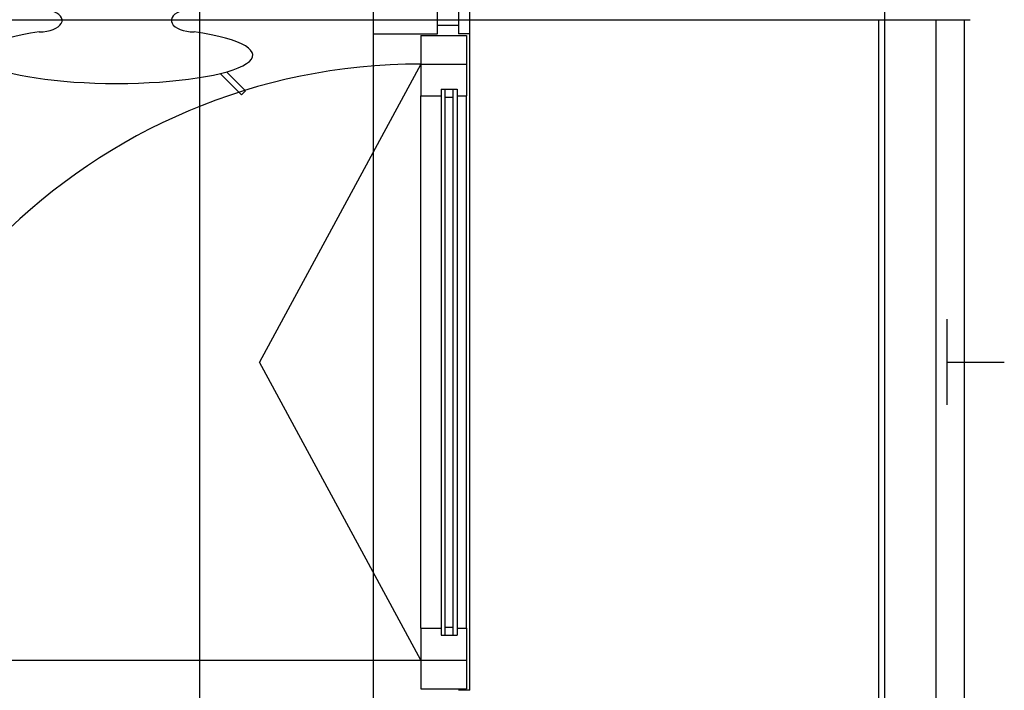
# Model space of a CAD drawing. Header units: millimetres. Extents: x 2502971067 to 2502991033, y 5626762590 to 5626807088.
# Tile 63 of 109: x 2502989135 to 2502990860, y 5626784435 to 5626785610. Entities that reach past the tile are written whole.
import ezdxf

# ---------------------------------------------------------------- set-up
doc = ezdxf.new("R2010")
doc.units = ezdxf.units.MM
for name, color, linetype in [('A_Fenster-Fassade', 2, 'Continuous'), ('A_Geländer', 2, 'Continuous'), ('A_Raster', 253, 'Continuous'), ('I_Möbel', 2, 'Continuous')]:
    doc.layers.add(name, color=color, linetype=linetype)

msp = doc.modelspace()

# ---------------------------------------------------------------- linework, layer by layer
at = {"layer": 'A_Fenster-Fassade'}
for p, q in [((2502989755, 5626772434.99819), (2502989755, 5626805959.996645)), ((2502989867.189, 5626785584.9972), (2502989867.189, 5626785634.9972)), ((2502989903.489, 5626785634.9982), (2502989903.489, 5626785584.9982)), ((2502989923.489, 5626785584.9982), (2502989923.489, 5626785634.9982)), ((2502989903.495, 5626785599.9992), (2502989867.195, 5626785599.9992)), ((2502989755, 5626785584.9982), (2502989867.189, 5626785584.9972)), ((2502989837.689, 5626785582.31453), (2502989917.689, 5626785582.31453)), ((2502989837.689, 5626785582.31453), (2502989837.689, 5626785476.31453)), ((2502989923.489, 5626785584.9972), (2502989903.489, 5626785584.9972)), ((2502989923.489, 5626785584.9972), (2502989903.489, 5626785584.9972)), ((2502989917.689, 5626785582.31453), (2502989917.689, 5626785476.31453)), ((2502989923.489, 5626784434.9982), (2502989923.489, 5626785584.9972)), ((2502989837.689, 5626785532.31453), (2502989555.18911, 5626785009.99766)), ((2502989837.689, 5626785532.31453), (2502989917.689, 5626785532.31453)), ((2502989873.689, 5626785488.16187), (2502989901.689, 5626785488.16187)), ((2502989873.689, 5626785488.16187), (2502989873.689001, 5626784531.83345)), ((2502989879.689, 5626785488.16187), (2502989879.689001, 5626784531.83345)), ((2502989893.689, 5626785488.16187), (2502989893.689001, 5626784531.83345)), ((2502989901.689, 5626785488.16187), (2502989901.689001, 5626784531.83345)), ((2502989837.689, 5626785476.31453), (2502989873.689, 5626785476.31453)), ((2502989837.689, 5626784543.68078), (2502989837.689, 5626785476.31453)), ((2502989879.689, 5626785474.16187), (2502989893.689, 5626785474.16187)), ((2502989901.689, 5626785476.31453), (2502989917.689, 5626785476.31453)), ((2502989917.689, 5626784543.68078), (2502989917.689, 5626785476.31453)), ((2502989837.689, 5626784487.68078), (2502989555.18911, 5626785009.99766)), ((2502989879.689, 5626784545.83345), (2502989893.689, 5626784545.83345)), ((2502989837.689, 5626784543.68078), (2502989837.689, 5626784437.68078)), ((2502989837.689, 5626784543.68078), (2502989873.689, 5626784543.68078)), ((2502989873.689, 5626784531.83345), (2502989901.689, 5626784531.83345)), ((2502989901.689, 5626784543.68078), (2502989917.689, 5626784543.68078)), ((2502989917.689, 5626784543.68078), (2502989917.689, 5626784437.68078)), ((2502988793.05524, 5626784487.68078), (2502989837.689, 5626784487.68078)), ((2502989837.689, 5626784487.68078), (2502989917.689, 5626784487.68078)), ((2502989837.689, 5626784437.68078), (2502989917.689, 5626784437.68078)), ((2502989923.489, 5626784434.9982), (2502989903.489, 5626784434.9982))]:
    msp.add_line(p, q, dxfattribs=at)
msp.add_arc((2502989837.689, 5626784487.68078), 1044.633755, 90, 180, dxfattribs=at)
at = {"layer": 'A_Geländer'}
for p, q in [((2502990639.999, 5626784410.002), (2502990639.999, 5626785610.001)), ((2502990740, 5626785610.001), (2502990740, 5626784410.002)), ((2502990790.001, 5626784410.002), (2502990790.001, 5626785610.001)), ((2502990760, 5626784946.57), (2502990760, 5626785085.001)), ((2502990760, 5626785010.002), (2502990860.001, 5626785010.002)), ((2502990760, 5626784935.002), (2502990760, 5626784946.57))]:
    msp.add_line(p, q, dxfattribs=at)
at = {"layer": 'A_Raster'}
for p, q in [((2502989450, 5626806160), (2502989450, 5626762660)), ((2502990650, 5626806160), (2502990650, 5626762660)), ((2502971300, 5626785610), (2502990800, 5626785610))]:
    msp.add_line(p, q, dxfattribs=at)
at = {"layer": 'I_Möbel'}
for p, q in [((2502989486.15464, 5626785515.661084), (2502989523.405281, 5626785478.410474)), ((2502989530.425086, 5626785485.430249), (2502989497.268165, 5626785518.587171)), ((2502989523.405281, 5626785478.410474), (2502989530.425086, 5626785485.430249))]:
    msp.add_line(p, q, dxfattribs=at)
for centre, major_axis, ratio, start_param, end_param in [((2502989169.349021, 5626785608.709973), (40.000002, 0), 0.5, 4.7123889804, 7.3144946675), ((2502989440.651527, 5626785608.709973), (40.000002, 0), 0.5, 2.0729490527, 4.7123889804), ((2502989305.000282, 5626785547.902966), (238.26001, 0), 0.2083333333, 2.1765006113, 7.2482773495)]:
    msp.add_ellipse(centre, major_axis=major_axis, ratio=ratio, start_param=start_param, end_param=end_param, dxfattribs=at)

doc.saveas('drawing.dxf')
